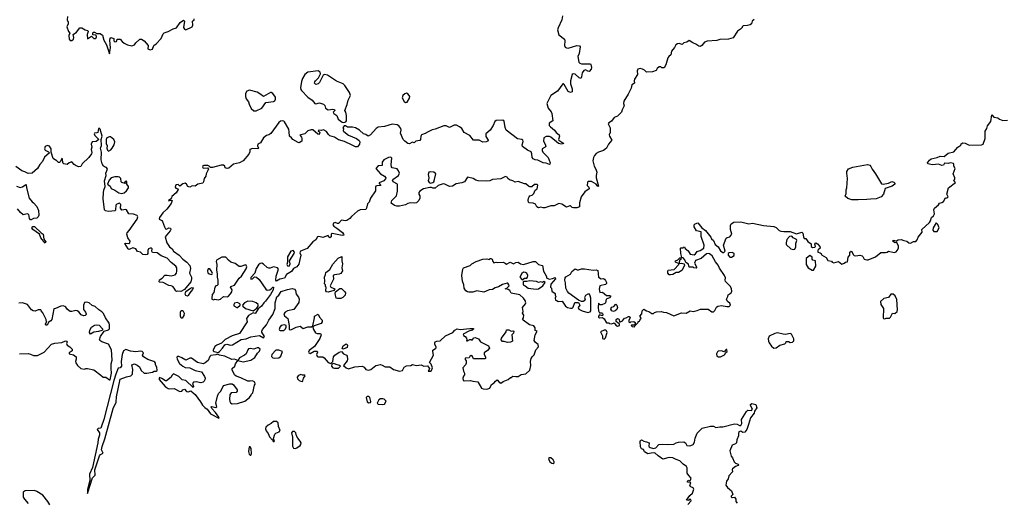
# Model space of a CAD drawing. Extents: x 2551545 to 2886624, y 315747 to 489036.
# Tile 7 of 119: x 2579488 to 2592085, y 350476 to 356646. Entities that reach past the tile are written whole.
import ezdxf

# ---------------------------------------------------------------- set-up
doc = ezdxf.new("R2010")
doc.units = 0

msp = doc.modelspace()

# ---------------------------------------------------------------- linework, layer by layer
at = {"layer": '0CON10XD'}
for points in [[(2580100, 356685), (2580093, 356645), (2580108, 356615), (2580108, 356595), (2580092, 356555), (2580110, 356495), (2580130, 356475), (2580118, 356442), (2580119, 356399), (2580135, 356381), (2580155, 356379), (2580174, 356395), (2580179, 356419), (2580172, 356458), (2580213, 356487), (2580255, 356540), (2580282, 356542), (2580325, 356518), (2580358, 356508), (2580362, 356495), (2580351, 356455), (2580355, 356403), (2580406, 356436), (2580435, 356406), (2580455, 356404), (2580467, 356413), (2580472, 356425), (2580467, 356447), (2580424, 356454), (2580424, 356476), (2580430, 356485), (2580446, 356486), (2580475, 356470), (2580515, 356470), (2580545, 356450), (2580563, 356385), (2580598, 356325), (2580635, 356210), (2580649, 356285), (2580639, 356385), (2580643, 356407), (2580655, 356419), (2580690, 356405), (2580693, 356375), (2580704, 356364), (2580725, 356368), (2580733, 356397), (2580775, 356396), (2580797, 356365), (2580823, 356345), (2580865, 356326), (2580921, 356311), (2580955, 356323), (2580972, 356348), (2581025, 356398), (2581045, 356397), (2581082, 356375), (2581130, 356315), (2581133, 356305), (2581127, 356283), (2581128, 356275), (2581155, 356260), (2581185, 356271), (2581204, 356316), (2581235, 356339), (2581297, 356405), (2581324, 356465), (2581335, 356476), (2581385, 356494), (2581451, 356529), (2581495, 356540), (2581540, 356610), (2581585, 356640), (2581598, 356625), (2581582, 356545), (2581594, 356524), (2581615, 356517), (2581693, 356555), (2581704, 356575), (2581700, 356625), (2581718, 356642), (2581720, 356655)], [(2586433, 356695), (2586423, 356645), (2586375, 356542), (2586370, 356515), (2586385, 356452), (2586459, 356395), (2586463, 356375), (2586458, 356318), (2586465, 356295), (2586484, 356284), (2586505, 356282), (2586615, 356315), (2586651, 356311), (2586658, 356298), (2586644, 356215), (2586628, 356175), (2586643, 356103), (2586655, 356089), (2586675, 356082), (2586790, 356080), (2586796, 356075), (2586804, 356035), (2586800, 356015), (2586775, 355985), (2586756, 355986), (2586728, 356005), (2586707, 355995), (2586684, 355965), (2586676, 355914), (2586665, 355896), (2586645, 355903), (2586595, 355951), (2586568, 355952), (2586556, 355944), (2586535, 355865), (2586534, 355825), (2586555, 355763), (2586555, 355724), (2586535, 355717), (2586505, 355726), (2586455, 355819), (2586445, 355828), (2586435, 355827), (2586367, 355733), (2586282, 355675), (2586230, 355575), (2586247, 355515), (2586286, 355466), (2586295, 355445), (2586307, 355355), (2586261, 355325), (2586260, 355295), (2586277, 355275), (2586331, 355235), (2586353, 355203), (2586390, 355175), (2586392, 355155), (2586381, 355115), (2586386, 355105), (2586450, 355065), (2586415, 355055), (2586382, 355065), (2586285, 355142), (2586265, 355151), (2586225, 355151), (2586195, 355135), (2586189, 355095), (2586210, 355055), (2586218, 355025), (2586211, 355015), (2586174, 354996), (2586171, 354975), (2586182, 354952), (2586247, 354885), (2586274, 354815), (2586271, 354799), (2586265, 354794), (2586225, 354812), (2586185, 354816), (2586118, 354848), (2586084, 354854), (2586057, 354867), (2586046, 354885), (2586042, 354932), (2586032, 354955), (2585985, 354977), (2585922, 355025), (2585918, 355045), (2585928, 355088), (2585924, 355104), (2585914, 355114), (2585855, 355124), (2585711, 355235), (2585698, 355268), (2585688, 355348), (2585671, 355361), (2585585, 355357), (2585566, 355344), (2585545, 355295), (2585505, 355235), (2585452, 355185), (2585452, 355152), (2585482, 355105), (2585478, 355092), (2585455, 355084), (2585415, 355082), (2585365, 355106), (2585295, 355106), (2585245, 355164), (2585176, 355205), (2585144, 355254), (2585115, 355278), (2585075, 355298), (2585045, 355297), (2584985, 355268), (2584945, 355288), (2584915, 355290), (2584805, 355248), (2584765, 355238), (2584714, 355214), (2584675, 355190), (2584627, 355173), (2584618, 355155), (2584614, 355116), (2584605, 355101), (2584556, 355094), (2584535, 355072), (2584515, 355080), (2584505, 355078), (2584475, 355057), (2584455, 355063), (2584415, 355091), (2584395, 355113), (2584361, 355195), (2584368, 355235), (2584364, 355255), (2584338, 355288), (2584315, 355302), (2584255, 355309), (2584155, 355282), (2584075, 355270), (2584047, 355253), (2583975, 355173), (2583945, 355158), (2583918, 355178), (2583885, 355188), (2583833, 355233), (2583785, 355263), (2583745, 355272), (2583681, 355271), (2583655, 355288), (2583641, 355289), (2583620, 355265), (2583630, 355255), (2583628, 355225), (2583633, 355215), (2583695, 355168), (2583795, 355127), (2583831, 355101), (2583841, 355085), (2583837, 355055), (2583809, 355021), (2583785, 355020), (2583742, 355042)], [(2588885, 356650), (2588860, 356625), (2588850, 356595), (2588835, 356582), (2588799, 356571), (2588742, 356568), (2588730, 356555), (2588730, 356545), (2588710, 356525), (2588671, 356499), (2588615, 356413), (2588555, 356399), (2588445, 356393), (2588405, 356381), (2588285, 356373), (2588251, 356359), (2588216, 356314), (2588203, 356307), (2588195, 356302), (2588178, 356308), (2588140, 356335), (2588098, 356348), (2588055, 356378), (2588025, 356358), (2587985, 356350), (2587965, 356330), (2587925, 356342), (2587905, 356339), (2587884, 356325), (2587865, 356290), (2587828, 356245), (2587817, 356195), (2587792, 356175), (2587782, 356158), (2587755, 356070), (2587735, 356030), (2587705, 356032), (2587692, 356042), (2587668, 356042), (2587645, 356020), (2587630, 355995), (2587585, 355978), (2587507, 355977), (2587482, 356002), (2587455, 356014), (2587425, 356021), (2587395, 356012), (2587386, 355994), (2587391, 355945), (2587354, 355885), (2587349, 355865), (2587352, 355835), (2587319, 355811), (2587310, 355770), (2587274, 355695), (2587216, 355605), (2587214, 355575), (2587220, 355545), (2587194, 355495), (2587186, 355464), (2587137, 355413), (2587095, 355396), (2587060, 355350), (2587025, 355328), (2587018, 355315), (2587044, 355264), (2587043, 355205), (2587030, 355175), (2587032, 355158), (2587062, 355105), (2587020, 355055), (2586996, 355004), (2586957, 354975), (2586895, 354954), (2586865, 354937), (2586840, 354910), (2586828, 354885), (2586822, 354842), (2586836, 354775), (2586860, 354735), (2586873, 354695), (2586864, 354656), (2586864, 354625), (2586892, 354518), (2586885, 354512), (2586863, 354543), (2586805, 354576), (2586765, 354577), (2586751, 354569), (2586748, 354528), (2586770, 354505), (2586772, 354485), (2586716, 354444), (2586670, 354380), (2586650, 354305), (2586650, 354255), (2586615, 354240), (2586575, 354239), (2586558, 354245), (2586535, 354268), (2586525, 354268), (2586485, 354251), (2586425, 354287), (2586385, 354294), (2586325, 354266), (2586285, 354266), (2586205, 354240), (2586185, 354239), (2586155, 354249), (2586125, 354241), (2586105, 354254), (2586085, 354289), (2586055, 354300), (2586005, 354303), (2585997, 354315), (2585994, 354336), (2585997, 354365), (2586005, 354382), (2586016, 354394), (2586046, 354404), (2586065, 354422), (2586082, 354465), (2586107, 354485), (2586115, 354530), (2586105, 354538), (2586075, 354537), (2586039, 354511), (2586015, 354507), (2585996, 354516), (2585965, 354548), (2585945, 354548), (2585865, 354577), (2585825, 354570), (2585796, 354586), (2585755, 354597), (2585733, 354615), (2585723, 354633), (2585705, 354642), (2585645, 354612), (2585535, 354604), (2585504, 354586), (2585455, 354580), (2585355, 354586), (2585324, 354594), (2585290, 354615), (2585218, 354632), (2585177, 354573), (2585145, 354560), (2585074, 354546), (2585025, 354519), (2584985, 354514), (2584925, 354543), (2584905, 354546), (2584842, 354525), (2584805, 354494), (2584775, 354493), (2584755, 354502), (2584735, 354502), (2584655, 354482), (2584605, 354453), (2584593, 354437), (2584596, 354415), (2584608, 354395), (2584607, 354363)], [(2583635, 355332), (2583659, 355341), (2583670, 355355), (2583670, 355420), (2583662, 355462), (2583648, 355485), (2583679, 355561), (2583692, 355618), (2583719, 355675), (2583706, 355715), (2583646, 355805), (2583627, 355825), (2583542, 355862), (2583425, 355936), (2583386, 355944), (2583372, 355935), (2583325, 355841), (2583305, 355824), (2583275, 355818), (2583260, 355835), (2583265, 355850), (2583272, 355865), (2583309, 355901), (2583338, 355952), (2583333, 355975), (2583305, 355994), (2583175, 355977), (2583135, 355945), (2583104, 355896), (2583092, 355855), (2583082, 355775), (2583083, 355755), (2583091, 355741), (2583175, 355655), (2583230, 355615), (2583265, 355573), (2583275, 355570), (2583325, 355582), (2583375, 355566), (2583390, 355550), (2583402, 355515), (2583435, 355494), (2583495, 355502), (2583516, 355496), (2583520, 355485), (2583500, 355465), (2583507, 355447), (2583545, 355422), (2583562, 355375), (2583614, 355334), (2583635, 355332)], [(2582515, 355480), (2582585, 355516), (2582635, 355589), (2582735, 355601), (2582750, 355610), (2582760, 355630), (2582759, 355655), (2582725, 355704), (2582705, 355716), (2582695, 355714), (2582605, 355664), (2582560, 355700), (2582525, 355719), (2582426, 355744), (2582395, 355733), (2582378, 355702), (2582376, 355665), (2582384, 355635), (2582416, 355596), (2582422, 355565), (2582450, 355510), (2582482, 355482), (2582515, 355480)], [(2584425, 355588), (2584445, 355590), (2584475, 355641), (2584479, 355665), (2584457, 355695), (2584435, 355707), (2584415, 355699), (2584391, 355675), (2584383, 355645), (2584405, 355601), (2584425, 355588)], [(2586536, 353394), (2586552, 353428), (2586595, 353460), (2586618, 353448), (2586635, 353448), (2586675, 353460), (2586715, 353461), (2586825, 353442), (2586865, 353447), (2586885, 353438), (2586895, 353353), (2586925, 353334), (2586955, 353336), (2586969, 353329), (2586983, 353313), (2586994, 353285), (2586994, 353275), (2586981, 353259), (2586908, 353242), (2586902, 353202), (2586910, 353160), (2586945, 353161), (2586995, 353119), (2587035, 353122), (2587047, 353115), (2587047, 353105), (2587035, 353092), (2586989, 353071), (2586982, 353025), (2586975, 353018), (2586935, 353002), (2586915, 353002), (2586895, 353020), (2586889, 352965), (2586894, 352924), (2586905, 352900), (2586937, 352897), (2586945, 352890), (2586948, 352875), (2586945, 352860), (2586905, 352872), (2586893, 352857), (2586895, 352843), (2586907, 352833), (2586945, 352840), (2586965, 352820), (2586995, 352770), (2587025, 352770), (2587035, 352760), (2587065, 352756), (2587095, 352772), (2587115, 352740), (2587135, 352728), (2587160, 352735), (2587160, 352755), (2587118, 352788), (2587118, 352812), (2587134, 352826), (2587155, 352822), (2587165, 352780), (2587200, 352795), (2587225, 352830), (2587247, 352833), (2587275, 352850), (2587285, 352850), (2587297, 352835), (2587280, 352805), (2587280, 352785), (2587295, 352770), (2587308, 352782), (2587345, 352788), (2587360, 352775), (2587362, 352758), (2587348, 352742), (2587315, 352740), (2587310, 352735), (2587325, 352722), (2587355, 352720), (2587362, 352738), (2587400, 352775), (2587402, 352788), (2587418, 352792), (2587420, 352805), (2587435, 352820), (2587438, 352835), (2587420, 352855), (2587447, 352885), (2587451, 352925), (2587475, 352947), (2587505, 352922), (2587536, 352916), (2587575, 352888), (2587595, 352888), (2587609, 352901), (2587635, 352911), (2587695, 352917), (2587725, 352907), (2587765, 352903), (2587855, 352862), (2587955, 352899), (2588015, 352894), (2588065, 352922), (2588105, 352916), (2588155, 352927), (2588196, 352946), (2588296, 352946), (2588345, 352912), (2588365, 352912), (2588382, 352928), (2588401, 352969), (2588418, 352982), (2588465, 352992), (2588535, 352978), (2588565, 352980), (2588580, 352995), (2588572, 353022), (2588544, 353044), (2588530, 353075), (2588548, 353105), (2588552, 353128), (2588590, 353155), (2588598, 353175), (2588596, 353205), (2588582, 353235), (2588519, 353299), (2588514, 353315), (2588516, 353346), (2588506, 353375), (2588440, 353470), (2588425, 353506), (2588391, 353551), (2588348, 353628), (2588315, 353651), (2588295, 353656), (2588275, 353652), (2588205, 353591), (2588133, 353567), (2588122, 353532), (2588147, 353485), (2588148, 353472), (2588142, 353468), (2588113, 353473), (2588105, 353480), (2588052, 353482), (2588045, 353520), (2588012, 353542), (2587996, 353576), (2587975, 353600), (2587960, 353605), (2587946, 353656), (2587940, 353725), (2587945, 353730), (2587975, 353730), (2587982, 353738), (2587995, 353740), (2588002, 353722), (2588039, 353689), (2588065, 353648), (2588115, 353638), (2588135, 353651), (2588155, 353683), (2588195, 353696), (2588241, 353725), (2588246, 353765), (2588206, 353875), (2588206, 353935), (2588148, 353948), (2588116, 353996), (2588119, 354025), (2588128, 354035), (2588165, 354047), (2588215, 353986), (2588262, 353952), (2588332, 353865), (2588340, 353845), (2588364, 353824), (2588385, 353773), (2588424, 353744), (2588455, 353693), (2588485, 353670), (2588495, 353670), (2588512, 353688), (2588494, 353765), (2588528, 353852), (2588538, 353862), (2588575, 353872), (2588600, 353905), (2588583, 353965), (2588583, 354015), (2588591, 354038), (2588623, 354057), (2588715, 354060), (2588815, 354038), (2588865, 354045), (2589005, 354015), (2589135, 354002), (2589168, 353988), (2589203, 353953), (2589225, 353942), (2589265, 353936), (2589345, 353939), (2589425, 353909), (2589495, 353928), (2589507, 353915), (2589515, 353870), (2589525, 353850), (2589545, 353850), (2589572, 353812), (2589615, 353780), (2589612, 353745), (2589630, 353735), (2589662, 353738), (2589670, 353745), (2589660, 353775), (2589665, 353788), (2589675, 353792), (2589695, 353782), (2589726, 353746), (2589728, 353725), (2589702, 353705), (2589698, 353695), (2589700, 353675), (2589727, 353667), (2589740, 353655), (2589745, 353640), (2589806, 353606), (2589829, 353569), (2589875, 353557), (2589884, 353544), (2589905, 353537), (2589965, 353554), (2590005, 353522), (2590038, 353532), (2590055, 353548), (2590078, 353552), (2590088, 353612), (2590110, 353635), (2590108, 353675), (2590124, 353686), (2590135, 353682), (2590152, 353642), (2590162, 353632), (2590185, 353627), (2590235, 353637), (2590265, 353628), (2590277, 353617), (2590290, 353585), (2590324, 353574), (2590345, 353574), (2590436, 353614), (2590505, 353668), (2590565, 353668), (2590585, 353672), (2590605, 353688), (2590675, 353671), (2590700, 353680), (2590716, 353694), (2590731, 353725), (2590733, 353755), (2590705, 353800), (2590685, 353792), (2590660, 353815), (2590665, 353828), (2590705, 353820), (2590727, 353833), (2590765, 353834), (2590801, 353821), (2590836, 353816), (2590863, 353793), (2590885, 353790), (2590921, 353809), (2590955, 353810), (2590970, 353830), (2590984, 353866), (2591032, 353928), (2591030, 353965), (2591128, 354055), (2591142, 354075), (2591152, 354118), (2591181, 354139), (2591190, 354165), (2591182, 354215), (2591192, 354235), (2591243, 354277), (2591255, 354302), (2591285, 354308), (2591309, 354321), (2591332, 354368), (2591355, 354370), (2591365, 354380), (2591350, 354415), (2591370, 354495), (2591460, 354565), (2591440, 354585), (2591442, 354598), (2591450, 354605), (2591450, 354625), (2591432, 354675), (2591458, 354745), (2591438, 354775), (2591440, 354795), (2591435, 354808), (2591395, 354818), (2591365, 354808), (2591318, 354812), (2591308, 354785), (2591285, 354783), (2591245, 354800), (2591165, 354790), (2591105, 354804), (2591102, 354815), (2591128, 354852), (2591151, 354869), (2591225, 354886), (2591265, 354902), (2591315, 354899), (2591365, 354940), (2591440, 354955), (2591492, 355018), (2591530, 355040), (2591535, 355060), (2591555, 355070), (2591585, 355067), (2591635, 355040), (2591795, 355044), (2591816, 355054), (2591841, 355125), (2591841, 355219), (2591862, 355255), (2591869, 355291), (2591912, 355345), (2591925, 355430), (2591950, 355400), (2592002, 355392), (2592024, 355374), (2592065, 355356), (2592125, 355361)], [(2583742, 355042), (2583645, 355087), (2583568, 355108), (2583516, 355146), (2583455, 355159), (2583437, 355177), (2583415, 355215), (2583375, 355239), (2583345, 355230), (2583315, 355232), (2583308, 355225), (2583327, 355207), (2583325, 355192), (2583315, 355180), (2583302, 355182), (2583236, 355237), (2583215, 355238), (2583176, 355225), (2583135, 355188), (2583084, 355176), (2583072, 355168), (2583094, 355144), (2583099, 355125), (2583096, 355095), (2583065, 355072), (2583050, 355075), (2582983, 355113), (2582965, 355137), (2582938, 355155), (2582937, 355213), (2582930, 355245), (2582875, 355338), (2582865, 355347), (2582845, 355352), (2582825, 355348), (2582805, 355333), (2582700, 355190), (2582675, 355173), (2582645, 355164), (2582606, 355134), (2582569, 355071), (2582533, 355055), (2582531, 355035), (2582543, 355005), (2582538, 354995), (2582465, 354999), (2582433, 354985), (2582434, 354955), (2582419, 354925), (2582345, 354842), (2582299, 354815), (2582225, 354801), (2582165, 354746), (2582144, 354744), (2582115, 354752), (2582110, 354775), (2582094, 354784), (2582065, 354784), (2581955, 354756), (2581928, 354758), (2581910, 354775), (2581895, 354780), (2581845, 354783), (2581832, 354778), (2581827, 354765), (2581835, 354748), (2581892, 354752), (2581902, 354735), (2581873, 354677), (2581867, 354645), (2581846, 354615), (2581841, 354575), (2581830, 354555), (2581768, 354542), (2581733, 354517), (2581695, 354521), (2581665, 354504), (2581637, 354515), (2581622, 354545), (2581606, 354556), (2581575, 354548), (2581535, 354518), (2581517, 354537), (2581495, 354536), (2581482, 354525), (2581478, 354505), (2581485, 354491), (2581512, 354482), (2581513, 354475), (2581488, 354432), (2581435, 354387), (2581428, 354368), (2581418, 354352), (2581390, 354335), (2581395, 354330), (2581415, 354340), (2581440, 354335), (2581426, 354295), (2581369, 354225), (2581319, 354175), (2581276, 354115), (2581274, 354095), (2581305, 354079), (2581315, 354067), (2581339, 353999), (2581355, 353973), (2581365, 353970), (2581395, 353983), (2581415, 353980), (2581420, 353965), (2581414, 353945), (2581349, 353871), (2581372, 353792), (2581403, 353743), (2581437, 353715), (2581456, 353686), (2581529, 353635), (2581573, 353583), (2581625, 353547), (2581664, 353505), (2581672, 353465), (2581659, 353405), (2581685, 353355), (2581687, 353335), (2581676, 353295), (2581594, 353196), (2581548, 353172), (2581504, 353176), (2581495, 353172), (2581485, 353178), (2581466, 353215), (2581445, 353234), (2581425, 353243), (2581395, 353247), (2581325, 353288), (2581275, 353290), (2581270, 353295), (2581275, 353320), (2581309, 353341), (2581345, 353378), (2581375, 353380), (2581425, 353370), (2581478, 353385), (2581493, 353405), (2581499, 353431), (2581498, 353475), (2581487, 353495), (2581425, 353540), (2581376, 353596), (2581299, 353625), (2581245, 353665), (2581185, 353669), (2581179, 353685), (2581182, 353715), (2581175, 353727), (2581155, 353727), (2581137, 353715), (2581127, 353695), (2581128, 353655), (2581120, 353645), (2581095, 353638), (2581065, 353644), (2581035, 353676), (2580993, 353683), (2580975, 353717), (2580935, 353729), (2580895, 353712), (2580885, 353710), (2580875, 353717), (2580834, 353785), (2580845, 353790), (2580885, 353785), (2580898, 353795), (2580900, 353815), (2580869, 353859), (2580858, 353905), (2580861, 353919), (2580890, 353950), (2580990, 354095), (2580998, 354125), (2580992, 354142), (2580945, 354159), (2580885, 354163), (2580855, 354213), (2580845, 354219), (2580795, 354210), (2580779, 354235), (2580780, 354285), (2580765, 354301), (2580732, 354288), (2580717, 354275), (2580714, 354215), (2580707, 354203), (2580625, 354192), (2580585, 354204), (2580573, 354215), (2580555, 354355), (2580558, 354438), (2580563, 354467), (2580583, 354513), (2580574, 354585), (2580593, 354655), (2580588, 354685), (2580609, 354735), (2580598, 354758), (2580573, 354763), (2580560, 354775), (2580542, 354805), (2580528, 354855), (2580534, 354954), (2580520, 355005), (2580533, 355037), (2580528, 355115), (2580541, 355155), (2580516, 355246), (2580505, 355259), (2580496, 355254), (2580486, 355204), (2580475, 355198), (2580445, 355197), (2580440, 355185), (2580451, 355165), (2580502, 355115), (2580465, 355089), (2580414, 355085), (2580402, 355055), (2580409, 355015), (2580402, 354985), (2580410, 354950), (2580407, 354933), (2580374, 354885), (2580287, 354805), (2580271, 354769), (2580245, 354766), (2580209, 354779), (2580184, 354794), (2580155, 354830), (2580120, 354815), (2580097, 354793), (2580053, 354803), (2580040, 354815), (2580037, 354865), (2580025, 354872), (2580008, 354832), (2579998, 354822), (2579985, 354820), (2579955, 354850), (2579945, 354850), (2579915, 354870), (2579891, 354951), (2579890, 354995), (2579871, 355031), (2579845, 355039), (2579815, 355025), (2579805, 354995), (2579815, 354979), (2579858, 354958), (2579870, 354945), (2579805, 354890), (2579781, 354835), (2579744, 354795), (2579714, 354745), (2579648, 354685), (2579595, 354679), (2579555, 354700), (2579515, 354712), (2579440, 354770)], [(2580625, 354963), (2580655, 354981), (2580672, 355005), (2580695, 355047), (2580704, 355085), (2580694, 355115), (2580648, 355148), (2580635, 355150), (2580604, 355136), (2580596, 355115), (2580596, 355065), (2580606, 355035), (2580601, 355005), (2580609, 354979), (2580625, 354963)], [(2584607, 354363), (2584593, 354335), (2584563, 354305), (2584545, 354301), (2584485, 354305), (2584455, 354295), (2584425, 354277), (2584345, 354261), (2584312, 354262), (2584282, 354272), (2584242, 354302), (2584248, 354335), (2584308, 354395), (2584321, 354455), (2584320, 354545), (2584267, 354575), (2584257, 354595), (2584262, 354605), (2584335, 354655), (2584346, 354685), (2584335, 354715), (2584315, 354738), (2584255, 354754), (2584244, 354765), (2584239, 354795), (2584247, 354875), (2584235, 354888), (2584205, 354883), (2584145, 354853), (2584126, 354825), (2584125, 354782), (2584075, 354776), (2584044, 354745), (2584102, 354675), (2584155, 354644), (2584170, 354625), (2584167, 354613), (2584145, 354587), (2584085, 354560), (2584085, 354550), (2584110, 354525), (2584055, 354523), (2584045, 354518), (2584039, 354505), (2584038, 354458), (2583977, 354365), (2583959, 354315), (2583937, 354293), (2583924, 354236), (2583915, 354220), (2583845, 354216), (2583810, 354200), (2583731, 354129), (2583712, 354105), (2583675, 354079), (2583655, 354076), (2583605, 354084), (2583565, 354041), (2583555, 354040), (2583525, 354053), (2583503, 354045), (2583496, 354025), (2583506, 354005), (2583545, 353982), (2583617, 353925), (2583632, 353905), (2583635, 353890), (2583615, 353887), (2583485, 353911), (2583472, 353905), (2583471, 353869), (2583455, 353858), (2583442, 353865), (2583435, 353888), (2583365, 353861), (2583315, 353874), (2583299, 353871), (2583278, 353832), (2583238, 353805), (2583165, 353722), (2583082, 353685), (2583073, 353665), (2583084, 353635), (2583070, 353580), (2583059, 353521), (2583032, 353488), (2582992, 353465), (2582963, 353427), (2582903, 353387), (2582875, 353343), (2582815, 353330), (2582775, 353302), (2582764, 353315), (2582767, 353365), (2582800, 353455), (2582788, 353475), (2582735, 353488), (2582692, 353468), (2582675, 353468), (2582655, 353476), (2582605, 353522), (2582585, 353532), (2582565, 353528), (2582545, 353510), (2582515, 353465), (2582494, 353406), (2582445, 353349), (2582445, 353327), (2582465, 353332), (2582492, 353358), (2582516, 353356), (2582551, 353325), (2582635, 353201), (2582655, 353186), (2582686, 353193), (2582711, 353209), (2582725, 353226), (2582736, 353226), (2582729, 353191), (2582696, 353134), (2582634, 353046), (2582610, 353025), (2582581, 352985), (2582540, 352950), (2582505, 352893), (2582495, 352890), (2582475, 352898), (2582415, 352866), (2582391, 352825), (2582396, 352785), (2582298, 352632), (2582208, 352605), (2582115, 352556), (2582068, 352512), (2582009, 352485), (2581985, 352468), (2581961, 352421), (2581963, 352413), (2581976, 352406), (2582025, 352392), (2582045, 352404), (2582084, 352445), (2582112, 352488), (2582136, 352496), (2582185, 352487), (2582211, 352489), (2582323, 352557), (2582385, 352568), (2582445, 352592), (2582555, 352609), (2582605, 352580), (2582618, 352595), (2582585, 352650), (2582584, 352666), (2582595, 352687), (2582647, 352743), (2582674, 352805), (2582725, 352875), (2582757, 352955), (2582755, 353025), (2582779, 353101), (2582803, 353125), (2582831, 353169), (2582912, 353198), (2582975, 353210), (2583003, 353203), (2583018, 353185), (2583023, 353135), (2583055, 353100), (2583064, 353075), (2583060, 353030), (2582995, 352942), (2582915, 352926), (2582883, 352905), (2582867, 352885), (2582875, 352858), (2582917, 352825), (2582934, 352735), (2582934, 352684), (2582955, 352679), (2583025, 352716), (2583075, 352728), (2583115, 352700), (2583175, 352720), (2583222, 352718), (2583238, 352732), (2583259, 352835), (2583261, 352855), (2583305, 352882), (2583322, 352842), (2583357, 352805), (2583359, 352785), (2583346, 352764), (2583256, 352734), (2583240, 352715), (2583246, 352685), (2583272, 352642), (2583295, 352632), (2583335, 352633), (2583346, 352615), (2583328, 352572), (2583260, 352470), (2583189, 352415), (2583181, 352395), (2583185, 352387), (2583205, 352379), (2583255, 352408), (2583295, 352410), (2583297, 352395), (2583287, 352365), (2583292, 352345), (2583306, 352336), (2583364, 352334), (2583385, 352324), (2583435, 352262), (2583468, 352252), (2583494, 352276), (2583504, 352335), (2583518, 352355), (2583575, 352396), (2583603, 352403), (2583630, 352375), (2583669, 352359), (2583679, 352345), (2583681, 352305), (2583676, 352285), (2583630, 352225), (2583664, 352194), (2583695, 352182), (2583775, 352210), (2583870, 352215), (2583893, 352203), (2583915, 352173), (2583945, 352166), (2583980, 352175), (2584045, 352224), (2584105, 352236), (2584125, 352231), (2584165, 352206), (2584225, 352209), (2584268, 352175), (2584345, 352151), (2584387, 352163), (2584408, 352205), (2584435, 352221), (2584493, 352227), (2584515, 352238), (2584565, 352227), (2584623, 352233), (2584658, 352218), (2584705, 352220), (2584730, 352185), (2584728, 352172), (2584712, 352152), (2584745, 352152), (2584755, 352160), (2584767, 352195), (2584751, 352241), (2584732, 352265), (2584782, 352355), (2584772, 352405), (2584775, 352420), (2584809, 352441), (2584817, 352453), (2584818, 352465), (2584800, 352495), (2584798, 352515), (2584804, 352526), (2584825, 352538), (2584868, 352542), (2584934, 352606), (2585031, 352649), (2585055, 352678), (2585085, 352692), (2585125, 352687), (2585245, 352700), (2585287, 352697), (2585300, 352695), (2585285, 352690), (2585275, 352678), (2585234, 352666), (2585162, 352625), (2585167, 352607), (2585185, 352597), (2585203, 352575), (2585210, 352555), (2585205, 352540), (2585215, 352540), (2585245, 352558), (2585265, 352558), (2585275, 352550), (2585290, 352565), (2585295, 352580), (2585315, 352582), (2585358, 352565), (2585385, 352528), (2585485, 352478), (2585498, 352445), (2585472, 352415), (2585432, 352385), (2585432, 352365), (2585449, 352335), (2585447, 352315), (2585440, 352310), (2585295, 352310), (2585275, 352350), (2585265, 352352), (2585245, 352340), (2585237, 352323), (2585185, 352318), (2585185, 352300), (2585200, 352285), (2585200, 352255), (2585192, 352235), (2585158, 352195), (2585164, 352154), (2585180, 352125), (2585180, 352105), (2585165, 352090), (2585158, 352065), (2585160, 352035), (2585175, 352028), (2585255, 352032), (2585285, 352023), (2585347, 352017), (2585397, 351937), (2585417, 351927), (2585465, 351923), (2585503, 351937), (2585525, 351983), (2585558, 352002), (2585573, 352025), (2585595, 352042), (2585620, 352010), (2585645, 352000), (2585675, 352019), (2585738, 352045), (2585765, 352072), (2585777, 352073), (2585795, 352088), (2585834, 352084), (2585864, 352086), (2585905, 352109), (2585965, 352120), (2586013, 352167), (2586028, 352225), (2586024, 352275), (2586031, 352315), (2586043, 352335), (2586070, 352360), (2586093, 352425), (2586126, 352464), (2586123, 352495), (2586087, 352517), (2586070, 352545), (2586083, 352617), (2586110, 352665), (2586083, 352673), (2586083, 352705), (2586065, 352733), (2586008, 352745), (2585928, 352805), (2585922, 352815), (2585932, 352835), (2585938, 352868), (2585920, 352895), (2585928, 352915), (2585920, 352965), (2585960, 353015), (2585963, 353025), (2585953, 353055), (2585935, 353087), (2585885, 353130), (2585775, 353150), (2585760, 353185), (2585737, 353197), (2585700, 353205), (2585718, 353212), (2585748, 353242), (2585747, 353257), (2585735, 353277), (2585725, 353279), (2585665, 353262), (2585615, 353229), (2585570, 353220), (2585535, 353198), (2585495, 353194), (2585455, 353177), (2585425, 353164), (2585335, 353178), (2585284, 353164), (2585235, 353161), (2585215, 353166), (2585195, 353180), (2585173, 353215), (2585168, 353258), (2585151, 353305), (2585146, 353375), (2585158, 353455), (2585167, 353473), (2585250, 353505), (2585274, 353526), (2585328, 353555), (2585415, 353583), (2585465, 353590), (2585495, 353580), (2585505, 353592), (2585515, 353592), (2585532, 353585), (2585543, 353553), (2585555, 353538), (2585585, 353548), (2585605, 353542), (2585675, 353546), (2585700, 353535), (2585715, 353520), (2585764, 353546), (2585805, 353523), (2585835, 353540), (2585865, 353548), (2585895, 353523), (2585935, 353518), (2586055, 353554), (2586085, 353554), (2586125, 353518), (2586178, 353505), (2586190, 353430), (2586225, 353370), (2586231, 353341), (2586268, 353328), (2586305, 353336), (2586338, 353348), (2586342, 353335), (2586284, 353265), (2586277, 353227), (2586292, 353212), (2586296, 353176), (2586337, 353147), (2586338, 353125), (2586348, 353105), (2586340, 353085), (2586342, 353062), (2586358, 353058), (2586375, 353042), (2586429, 353049), (2586472, 352982), (2586497, 352967), (2586535, 352956), (2586555, 352959), (2586569, 352971), (2586591, 353029), (2586635, 353029), (2586651, 353005), (2586652, 352995), (2586633, 352965), (2586643, 352945), (2586685, 352923), (2586756, 352904), (2586785, 352913), (2586794, 352926), (2586793, 353085), (2586787, 353117), (2586778, 353135), (2586755, 353137), (2586725, 353118), (2586715, 353095), (2586723, 353065), (2586720, 353055), (2586698, 353042), (2586675, 353044), (2586639, 353059), (2586515, 353150), (2586495, 353173), (2586475, 353212), (2586472, 353282), (2586464, 353316), (2586468, 353345), (2586475, 353358), (2586536, 353394)], [(2590134, 354344), (2590082, 354362), (2590048, 354388), (2590062, 354425), (2590061, 354469), (2590072, 354495), (2590078, 354615), (2590069, 354685), (2590072, 354705), (2590092, 354738), (2590145, 354759), (2590334, 354794), (2590364, 354784), (2590379, 354769), (2590395, 354734), (2590437, 354677), (2590515, 354546), (2590535, 354542), (2590602, 354555), (2590645, 354577), (2590670, 354570), (2590684, 354555), (2590684, 354545), (2590652, 354518), (2590562, 354488), (2590540, 354415), (2590509, 354381), (2590445, 354356), (2590375, 354353), (2590326, 354346), (2590215, 354344), (2590134, 354344)], [(2580795, 354426), (2580825, 354432), (2580855, 354456), (2580881, 354495), (2580878, 354515), (2580857, 354545), (2580860, 354575), (2580855, 354580), (2580835, 354578), (2580830, 354565), (2580840, 354555), (2580835, 354550), (2580794, 354564), (2580786, 354575), (2580782, 354615), (2580765, 354632), (2580748, 354638), (2580705, 354637), (2580657, 354625), (2580633, 354595), (2580612, 354545), (2580645, 354517), (2580658, 354488), (2580705, 354467), (2580754, 354434), (2580795, 354426)], [(2584745, 354557), (2584775, 354563), (2584786, 354575), (2584796, 354604), (2584810, 354675), (2584785, 354696), (2584745, 354703), (2584723, 354695), (2584713, 354665), (2584721, 354625), (2584714, 354584), (2584728, 354565), (2584745, 354557)], [(2579445, 354516), (2579495, 354502), (2579525, 354509), (2579565, 354540), (2579572, 354535), (2579576, 354495), (2579608, 354365), (2579645, 354317), (2579664, 354304), (2579707, 354257), (2579727, 354205), (2579732, 354148), (2579722, 354125), (2579705, 354109), (2579665, 354104), (2579635, 354088), (2579625, 354089), (2579612, 354105), (2579605, 354156), (2579585, 354164), (2579532, 354152), (2579499, 354179), (2579458, 354228)], [(2579815, 353791), (2579759, 353855), (2579742, 353902), (2579654, 353965), (2579644, 353985), (2579655, 354001), (2579675, 354002), (2579761, 353921), (2579789, 353905), (2579798, 353838), (2579821, 353805), (2579815, 353791)], [(2591225, 353940), (2591252, 353985), (2591236, 354026), (2591215, 354050), (2591173, 353985), (2591172, 353955), (2591185, 353940), (2591225, 353940)], [(2589385, 353706), (2589405, 353713), (2589419, 353741), (2589417, 353785), (2589430, 353825), (2589428, 353835), (2589385, 353858), (2589365, 353878), (2589335, 353874), (2589302, 353835), (2589292, 353795), (2589294, 353774), (2589355, 353717), (2589385, 353706)], [(2582025, 353066), (2582055, 353072), (2582095, 353108), (2582144, 353104), (2582155, 353109), (2582185, 353140), (2582201, 353165), (2582204, 353194), (2582183, 353227), (2582188, 353235), (2582236, 353254), (2582295, 353340), (2582326, 353365), (2582385, 353459), (2582392, 353485), (2582385, 353508), (2582375, 353511), (2582318, 353492), (2582295, 353492), (2582245, 353529), (2582188, 353548), (2582160, 353570), (2582125, 353612), (2582072, 353608), (2582005, 353572), (2582000, 353555), (2582008, 353518), (2582004, 353445), (2582014, 353395), (2582013, 353355), (2582023, 353315), (2582023, 353257), (2582015, 353248), (2581995, 353242), (2581985, 353227), (2581971, 353159), (2581948, 353132), (2581944, 353085), (2581946, 353075), (2581965, 353066), (2581985, 353074), (2582025, 353066)], [(2582935, 353496), (2582949, 353525), (2582938, 353565), (2583000, 353655), (2583004, 353675), (2582985, 353696), (2582958, 353685), (2582913, 353615), (2582912, 353545), (2582906, 353515), (2582915, 353501), (2582935, 353496)], [(2583435, 353162), (2583415, 353168), (2583405, 353180), (2583408, 353225), (2583400, 353235), (2583400, 353255), (2583388, 353268), (2583392, 353305), (2583388, 353355), (2583402, 353388), (2583403, 353415), (2583456, 353454), (2583495, 353519), (2583564, 353596), (2583608, 353618), (2583609, 353565), (2583618, 353525), (2583607, 353475), (2583616, 353434), (2583597, 353403), (2583576, 353394), (2583514, 353386), (2583498, 353375), (2583502, 353328), (2583460, 353245), (2583467, 353227), (2583518, 353205), (2583507, 353183), (2583435, 353162)], [(2588595, 353610), (2588628, 353632), (2588630, 353655), (2588605, 353670), (2588563, 353667), (2588550, 353655), (2588550, 353635), (2588575, 353610), (2588595, 353610)], [(2589645, 353443), (2589673, 353497), (2589670, 353565), (2589635, 353572), (2589628, 353585), (2589628, 353608), (2589595, 353630), (2589550, 353595), (2589550, 353515), (2589577, 353475), (2589625, 353444), (2589645, 353443)], [(2587795, 353384), (2587778, 353405), (2587778, 353425), (2587786, 353444), (2587859, 353451), (2587922, 353515), (2587920, 353530), (2587955, 353533), (2587990, 353525), (2587992, 353505), (2587961, 353439), (2587917, 353413), (2587885, 353412), (2587845, 353390), (2587815, 353384), (2587795, 353384)], [(2587920, 353530), (2587915, 353530), (2587880, 353545), (2587872, 353555), (2587880, 353565), (2587910, 353575), (2587935, 353600), (2587945, 353600), (2587950, 353585), (2587932, 353578), (2587920, 353530)], [(2581945, 353390), (2581952, 353395), (2581953, 353405), (2581939, 353435), (2581919, 353459), (2581899, 353461), (2581889, 353435), (2581895, 353408), (2581912, 353395), (2581945, 353390)], [(2585915, 353322), (2585945, 353343), (2585975, 353343), (2585986, 353354), (2585990, 353375), (2585978, 353405), (2585958, 353415), (2585935, 353417), (2585910, 353400), (2585887, 353355), (2585915, 353322)], [(2586095, 353200), (2586125, 353204), (2586180, 353245), (2586210, 353285), (2586195, 353298), (2586175, 353288), (2586155, 353293), (2586125, 353288), (2586099, 353299), (2586015, 353307), (2585975, 353298), (2585935, 353300), (2585930, 353295), (2585928, 353255), (2585955, 353243), (2585995, 353213), (2586095, 353200)], [(2581635, 353112), (2581615, 353118), (2581603, 353135), (2581615, 353172), (2581673, 353215), (2581695, 353222), (2581705, 353220), (2581700, 353195), (2581664, 353156), (2581645, 353120), (2581635, 353112)], [(2583555, 353080), (2583538, 353085), (2583523, 353147), (2583528, 353165), (2583585, 353210), (2583605, 353208), (2583645, 353173), (2583657, 353155), (2583652, 353125), (2583623, 353095), (2583595, 353082), (2583555, 353080)], [(2590555, 352823), (2590575, 352830), (2590615, 352829), (2590628, 352842), (2590655, 352892), (2590685, 352888), (2590713, 352915), (2590718, 352935), (2590710, 353070), (2590688, 353115), (2590665, 353136), (2590633, 353137), (2590604, 353096), (2590545, 353080), (2590503, 353045), (2590506, 353005), (2590539, 352955), (2590533, 352835), (2590540, 352825), (2590555, 352823)], [(2580645, 352040), (2580664, 352125), (2580656, 352186), (2580656, 352245), (2580670, 352295), (2580662, 352425), (2580625, 352496), (2580537, 352527), (2580514, 352544), (2580510, 352555), (2580523, 352595), (2580567, 352663), (2580625, 352679), (2580635, 352695), (2580637, 352743), (2580632, 352765), (2580584, 352834), (2580559, 352889), (2580540, 352910), (2580498, 352935), (2580455, 352980), (2580415, 352993), (2580375, 353026), (2580345, 353036), (2580315, 353032), (2580304, 352995), (2580305, 352940), (2580330, 352905), (2580336, 352885), (2580336, 352875), (2580325, 352864), (2580305, 352861), (2580275, 352874), (2580245, 352913), (2580224, 352924), (2580205, 352928), (2580155, 352914), (2580134, 352916), (2580099, 352939), (2580079, 352969), (2580065, 352981), (2580045, 352986), (2580015, 352984), (2579945, 352952), (2579925, 352950), (2579898, 352815), (2579886, 352794), (2579850, 352775), (2579848, 352755), (2579835, 352740), (2579825, 352742), (2579818, 352755), (2579830, 352785), (2579828, 352815), (2579785, 352900), (2579762, 352925), (2579758, 352938), (2579725, 352937), (2579685, 352921), (2579662, 352922), (2579638, 352938), (2579587, 353005), (2579525, 353027), (2579475, 353020)], [(2582275, 352968), (2582308, 352995), (2582310, 353005), (2582304, 353015), (2582275, 353029), (2582235, 353021), (2582226, 353005), (2582229, 352989), (2582265, 352968), (2582275, 352968)], [(2582475, 352922), (2582523, 352957), (2582538, 352982), (2582538, 353005), (2582511, 353025), (2582472, 353042), (2582405, 353048), (2582364, 353025), (2582340, 352995), (2582344, 352984), (2582375, 352952), (2582475, 352922)], [(2587085, 352917), (2587065, 352923), (2587050, 352945), (2587061, 352969), (2587091, 352979), (2587115, 353010), (2587128, 352995), (2587137, 352965), (2587129, 352941), (2587105, 352923), (2587085, 352917)], [(2581565, 352830), (2581552, 352832), (2581543, 352855), (2581544, 352906), (2581555, 352930), (2581575, 352930), (2581590, 352895), (2581588, 352865), (2581565, 352830)], [(2580395, 352624), (2580379, 352645), (2580385, 352678), (2580408, 352715), (2580445, 352741), (2580475, 352746), (2580505, 352740), (2580547, 352695), (2580549, 352681), (2580538, 352672), (2580495, 352658), (2580438, 352652), (2580395, 352624)], [(2582821, 352671), (2582865, 352671), (2582888, 352692), (2582896, 352715), (2582896, 352736), (2582876, 352746), (2582833, 352735), (2582816, 352715), (2582808, 352685), (2582810, 352675), (2582821, 352671)], [(2585727, 352517), (2585685, 352530), (2585665, 352530), (2585648, 352555), (2585650, 352575), (2585710, 352655), (2585715, 352680), (2585745, 352682), (2585775, 352662), (2585795, 352670), (2585810, 352665), (2585805, 352640), (2585782, 352615), (2585792, 352538), (2585765, 352522), (2585727, 352517)], [(2586965, 352562), (2586982, 352578), (2587002, 352645), (2586997, 352667), (2586985, 352678), (2586965, 352678), (2586918, 352655), (2586946, 352606), (2586945, 352570), (2586965, 352562)], [(2589135, 352448), (2589165, 352450), (2589212, 352485), (2589277, 352503), (2589290, 352515), (2589295, 352530), (2589325, 352530), (2589347, 352517), (2589375, 352522), (2589390, 352540), (2589393, 352565), (2589364, 352625), (2589345, 352636), (2589285, 352623), (2589255, 352626), (2589185, 352644), (2589148, 352635), (2589075, 352599), (2589065, 352565), (2589066, 352535), (2589075, 352514), (2589105, 352473), (2589135, 352448)], [(2579484, 352376), (2579595, 352377), (2579625, 352372), (2579665, 352352), (2579715, 352353), (2579802, 352395), (2579895, 352496), (2579935, 352510), (2580025, 352520), (2580075, 352540), (2580088, 352535), (2580093, 352525), (2580087, 352505), (2580093, 352485), (2580128, 352465), (2580160, 352435), (2580158, 352412), (2580122, 352388), (2580120, 352375), (2580175, 352360), (2580210, 352335), (2580212, 352305), (2580203, 352275), (2580205, 352260), (2580228, 352225), (2580270, 352185), (2580315, 352180), (2580335, 352188), (2580355, 352187), (2580435, 352170), (2580525, 352103), (2580554, 352074), (2580590, 352075), (2580635, 352040), (2580645, 352040)], [(2583625, 352432), (2583613, 352443), (2583625, 352478), (2583650, 352495), (2583665, 352500), (2583678, 352495), (2583682, 352485), (2583678, 352455), (2583625, 352432)], [(2580355, 350590), (2580420, 350790), (2580452, 350825), (2580449, 350891), (2580508, 351072), (2580521, 351089), (2580554, 351105), (2580534, 351145), (2580541, 351189), (2580575, 351288), (2580685, 351677), (2580723, 351755), (2580726, 351825), (2580775, 352050), (2580855, 352082), (2580910, 352095), (2580930, 352115), (2580932, 352125), (2580933, 352175), (2580922, 352235), (2580955, 352246), (2580990, 352230), (2581020, 352210), (2581042, 352162), (2581078, 352128), (2581115, 352128), (2581185, 352140), (2581208, 352152), (2581235, 352153), (2581245, 352162), (2581242, 352205), (2581223, 352233), (2581224, 352255), (2581217, 352267), (2581205, 352278), (2581125, 352300), (2581070, 352335), (2581060, 352355), (2581071, 352385), (2581056, 352406), (2581035, 352410), (2580975, 352399), (2580905, 352409), (2580845, 352428), (2580817, 352413), (2580798, 352365), (2580787, 352275), (2580788, 352215), (2580775, 352197), (2580747, 352193), (2580716, 352114), (2580690, 352035), (2580562, 351535), (2580532, 351435), (2580525, 351426), (2580490, 351420), (2580480, 351405), (2580510, 351365), (2580509, 351335), (2580491, 351285), (2580487, 351235), (2580421, 350919), (2580380, 350835), (2580384, 350755), (2580355, 350640), (2580355, 350590)], [(2582035, 351552), (2582040, 351555), (2582037, 351565), (2581993, 351625), (2581947, 351675), (2581938, 351695), (2581945, 351702), (2581995, 351687), (2582008, 351695), (2581999, 351745), (2582019, 351835), (2582032, 351865), (2582061, 351899), (2582095, 351971), (2582175, 351989), (2582205, 351990), (2582225, 351979), (2582270, 351915), (2582270, 351895), (2582255, 351880), (2582195, 351874), (2582178, 351852), (2582170, 351795), (2582174, 351765), (2582185, 351747), (2582205, 351733), (2582275, 351740), (2582369, 351771), (2582428, 351815), (2582450, 351845), (2582452, 351858), (2582470, 351875), (2582490, 351975), (2582502, 351988), (2582495, 352012), (2582465, 352029), (2582435, 352023), (2582405, 352026), (2582317, 352067), (2582255, 352089), (2582237, 352105), (2582228, 352128), (2582206, 352165), (2582204, 352185), (2582242, 352215), (2582249, 352245), (2582280, 352290), (2582345, 352274), (2582446, 352295), (2582495, 352329), (2582528, 352382), (2582555, 352408), (2582563, 352435), (2582545, 352453), (2582525, 352453), (2582485, 352432), (2582435, 352441), (2582415, 352436), (2582405, 352425), (2582386, 352373), (2582365, 352356), (2582300, 352325), (2582280, 352290), (2582235, 352308), (2582203, 352303), (2582114, 352344), (2582046, 352356), (2582015, 352372), (2581995, 352361), (2581935, 352352), (2581922, 352338), (2581901, 352289), (2581862, 352258), (2581835, 352248), (2581764, 352264), (2581685, 352320), (2581665, 352319), (2581615, 352295), (2581562, 352322), (2581525, 352342), (2581510, 352340), (2581500, 352330), (2581503, 352305), (2581532, 352252), (2581575, 352217), (2581605, 352201), (2581665, 352197), (2581733, 352163), (2581815, 352142), (2581854, 352084), (2581861, 352065), (2581858, 352042), (2581847, 352023), (2581835, 352013), (2581805, 352004), (2581745, 352017), (2581710, 352010), (2581699, 351995), (2581710, 351955), (2581705, 351942), (2581615, 352033), (2581565, 352042), (2581523, 352083), (2581455, 352117), (2581435, 352097), (2581424, 352075), (2581365, 352030), (2581355, 352027), (2581305, 352060), (2581275, 352070), (2581270, 352065), (2581272, 352045), (2581348, 351958), (2581385, 351933), (2581405, 351927), (2581465, 351930), (2581536, 351894), (2581563, 351897), (2581574, 351916), (2581595, 351923), (2581623, 351893), (2581645, 351890), (2581675, 351900), (2581708, 351875), (2581734, 351854), (2581802, 351762), (2581828, 351718), (2581855, 351687), (2581886, 351666), (2581927, 351607), (2582035, 351552)], [(2582745, 352317), (2582805, 352324), (2582827, 352343), (2582848, 352405), (2582805, 352421), (2582765, 352420), (2582713, 352367), (2582711, 352341), (2582725, 352325), (2582745, 352317)], [(2588424, 352334), (2588455, 352334), (2588505, 352362), (2588520, 352390), (2588540, 352405), (2588535, 352430), (2588525, 352430), (2588502, 352398), (2588465, 352412), (2588425, 352407), (2588415, 352398), (2588404, 352375), (2588406, 352346), (2588424, 352334)], [(2583515, 352189), (2583565, 352193), (2583590, 352215), (2583580, 352225), (2583535, 352237), (2583505, 352252), (2583480, 352240), (2583478, 352215), (2583496, 352196), (2583515, 352189)], [(2583105, 352022), (2583112, 352028), (2583120, 352065), (2583142, 352095), (2583135, 352102), (2583105, 352100), (2583085, 352108), (2583055, 352097), (2583038, 352075), (2583041, 352055), (2583065, 352034), (2583085, 352024), (2583105, 352022)], [(2583955, 351746), (2583975, 351752), (2583978, 351765), (2583967, 351817), (2583955, 351830), (2583935, 351830), (2583920, 351815), (2583935, 351760), (2583955, 351746)], [(2584135, 351728), (2584155, 351732), (2584177, 351767), (2584152, 351795), (2584135, 351801), (2584105, 351798), (2584083, 351787), (2584060, 351745), (2584075, 351730), (2584135, 351728)], [(2588035, 350450), (2588080, 350495), (2588075, 350510), (2588055, 350510), (2588045, 350500), (2588020, 350505), (2588062, 350565), (2588097, 350593), (2588112, 350645), (2588103, 350663), (2588074, 350674), (2588062, 350685), (2588075, 350730), (2588030, 350735), (2588030, 350745), (2588040, 350755), (2588047, 350757), (2588055, 350750), (2588070, 350760), (2588078, 350785), (2588047, 350817), (2588028, 350848), (2588028, 350915), (2588018, 350935), (2587975, 350962), (2587935, 351008), (2587885, 351022), (2587845, 351044), (2587795, 351047), (2587715, 351026), (2587655, 351070), (2587615, 351110), (2587565, 351105), (2587524, 351094), (2587482, 351122), (2587470, 351150), (2587445, 351158), (2587431, 351185), (2587428, 351255), (2587432, 351268), (2587445, 351274), (2587475, 351256), (2587509, 351249), (2587540, 351235), (2587536, 351195), (2587541, 351185), (2587556, 351175), (2587595, 351165), (2587628, 351172), (2587665, 351214), (2587715, 351219), (2587775, 351214), (2587855, 351220), (2587885, 351236), (2587915, 351244), (2587985, 351249), (2588007, 351235), (2588024, 351204), (2588055, 351198), (2588075, 351202), (2588103, 351217), (2588122, 351245), (2588130, 351295), (2588155, 351360), (2588218, 351425), (2588325, 351449), (2588365, 351450), (2588395, 351433), (2588445, 351443), (2588485, 351440), (2588635, 351479), (2588666, 351476), (2588695, 351457), (2588714, 351456), (2588726, 351485), (2588721, 351535), (2588785, 351636), (2588805, 351654), (2588849, 351651), (2588862, 351665), (2588836, 351715), (2588836, 351725), (2588855, 351741), (2588908, 351728), (2588917, 351685), (2588890, 351640), (2588883, 351615), (2588836, 351554), (2588811, 351469), (2588791, 351405), (2588765, 351372), (2588738, 351368), (2588715, 351387), (2588690, 351375), (2588683, 351355), (2588686, 351324), (2588663, 351275), (2588660, 351235), (2588647, 351223), (2588602, 351205), (2588573, 351135), (2588590, 351065), (2588608, 351045), (2588628, 350995), (2588647, 350977), (2588680, 350965), (2588688, 350955), (2588680, 350945), (2588645, 350932), (2588608, 350905), (2588602, 350895), (2588608, 350865), (2588562, 350815), (2588554, 350776), (2588530, 350745), (2588522, 350695), (2588544, 350665), (2588594, 350624), (2588612, 350575), (2588591, 350555), (2588591, 350545), (2588605, 350537), (2588635, 350540), (2588648, 350515), (2588652, 350485), (2588668, 350465)], [(2582745, 351254), (2582747, 351265), (2582733, 351283), (2582733, 351293), (2582752, 351348), (2582765, 351361), (2582808, 351375), (2582820, 351395), (2582800, 351445), (2582793, 351493), (2582775, 351508), (2582755, 351511), (2582735, 351508), (2582706, 351484), (2582665, 351462), (2582636, 351435), (2582631, 351415), (2582640, 351390), (2582668, 351355), (2582682, 351312), (2582722, 351272), (2582732, 351255), (2582745, 351254)], [(2583015, 351164), (2583035, 351171), (2583077, 351203), (2583086, 351215), (2583087, 351235), (2583078, 351258), (2583046, 351295), (2583030, 351325), (2583021, 351365), (2583005, 351381), (2582977, 351383), (2582963, 351365), (2582978, 351308), (2582976, 351195), (2582990, 351170), (2583015, 351164)], [(2582445, 351077), (2582454, 351095), (2582450, 351165), (2582437, 351185), (2582425, 351187), (2582414, 351126), (2582425, 351090), (2582435, 351077), (2582445, 351077)], [(2586315, 350974), (2586325, 350982), (2586327, 350993), (2586315, 351018), (2586285, 351045), (2586264, 351045), (2586255, 351035), (2586256, 351025), (2586272, 350995), (2586295, 350975), (2586315, 350974)], [(2579872, 350445), (2579848, 350488), (2579785, 350567), (2579705, 350616), (2579675, 350626), (2579556, 350624), (2579532, 350605), (2579533, 350543), (2579548, 350515), (2579595, 350462)]]:
    msp.add_lwpolyline(points, dxfattribs=at)

doc.saveas('drawing.dxf')
